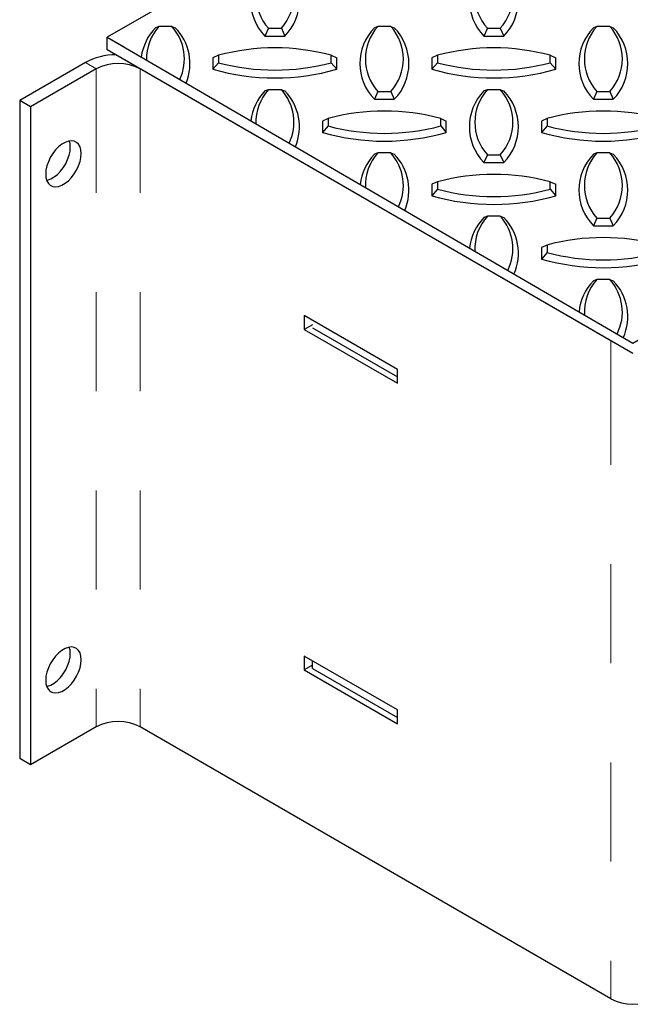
# Model space of a CAD drawing. Extents: x 0 to 17, y 0 to 11.
# Tile 6 of 81: x 4.23 to 4.846, y 6.95 to 7.943. Entities that reach past the tile are written whole.
import ezdxf

# ---------------------------------------------------------------- set-up
doc = ezdxf.new("R2010")
doc.units = 0
doc.header["$LTSCALE"] = 0.5
doc.header["$MEASUREMENT"] = 0
doc.linetypes.add('PHANTOM', pattern=[0.5, 0.25, -0.05, 0.05, -0.05, 0.05, -0.05])
doc.layers.add('BUMPER-LAMINATED', color=7, linetype='CONTINUOUS')

msp = doc.modelspace()

# ---------------------------------------------------------------- linework, layer by layer
at = {"layer": 'BUMPER-LAMINATED', "color": 7, "linetype": 'Continuous', "lineweight": 25}
for p, q in [((4.33453, 7.9349), (4.31808, 7.92541)), ((4.37026, 7.93633), (4.36677, 7.93499)), ((4.38327, 7.93633), (4.37026, 7.93633)), ((4.38327, 7.93633), (4.38677, 7.93499)), ((4.48075, 7.93445), (4.47725, 7.92661)), ((4.48075, 7.93445), (4.49376, 7.93445)), ((4.49376, 7.93445), (4.49725, 7.92661)), ((4.59124, 7.93633), (4.58774, 7.93499)), ((4.60424, 7.93633), (4.59124, 7.93633)), ((4.60424, 7.93633), (4.60774, 7.93499)), ((4.70172, 7.93445), (4.69822, 7.92661)), ((4.70172, 7.93445), (4.71473, 7.93445)), ((4.71473, 7.93445), (4.71822, 7.92661)), ((4.81221, 7.93633), (4.80871, 7.93499)), ((4.82521, 7.93633), (4.81221, 7.93633)), ((4.82521, 7.93633), (4.82871, 7.93499)), ((4.31808, 7.91265), (4.31808, 7.92541)), ((4.31808, 7.92541), (4.33453, 7.91591)), ((4.47725, 7.92661), (4.49725, 7.92661)), ((4.69822, 7.92661), (4.71822, 7.92661)), ((4.84841, 7.60649), (4.31808, 7.91265)), ((4.84841, 7.60649), (4.31808, 7.91265)), ((4.43039, 7.90725), (4.42477, 7.90468)), ((4.42477, 7.90468), (4.42477, 7.89313)), ((4.43039, 7.90725), (4.43039, 7.89975)), ((4.54414, 7.89975), (4.54414, 7.90725)), ((4.54414, 7.90725), (4.54977, 7.90468)), ((4.54977, 7.89313), (4.54977, 7.90468)), ((4.65136, 7.90725), (4.64574, 7.90468)), ((4.64574, 7.90468), (4.64574, 7.89313)), ((4.65136, 7.90725), (4.65136, 7.89975)), ((4.76511, 7.89975), (4.76511, 7.90725)), ((4.76511, 7.90725), (4.77074, 7.90468)), ((4.77074, 7.89313), (4.77074, 7.90468)), ((4.29598, 7.89989), (4.22969, 7.86162)), ((4.30703, 7.89351), (4.24074, 7.85524)), ((4.82631, 7.61925), (4.35123, 7.89351)), ((4.43039, 7.89975), (4.42477, 7.89313)), ((4.54414, 7.89975), (4.54977, 7.89313)), ((4.65136, 7.89975), (4.64574, 7.89313)), ((4.76511, 7.89975), (4.77074, 7.89313)), ((4.48075, 7.87255), (4.47725, 7.87121)), ((4.49376, 7.87255), (4.48075, 7.87255)), ((4.49376, 7.87255), (4.49725, 7.87121)), ((4.70172, 7.87255), (4.69822, 7.87121)), ((4.71473, 7.87255), (4.70172, 7.87255)), ((4.71473, 7.87255), (4.71822, 7.87121)), ((4.59124, 7.87067), (4.58774, 7.86283)), ((4.58774, 7.86283), (4.60774, 7.86283)), ((4.59124, 7.87067), (4.60424, 7.87067)), ((4.60424, 7.87067), (4.60774, 7.86283)), ((4.81221, 7.87067), (4.80871, 7.86283)), ((4.80871, 7.86283), (4.82871, 7.86283)), ((4.81221, 7.87067), (4.82521, 7.87067)), ((4.82521, 7.87067), (4.82871, 7.86283)), ((4.24074, 7.85524), (4.22969, 7.86162)), ((4.22969, 7.86162), (4.22969, 7.19818)), ((4.24074, 7.85524), (4.24074, 7.1918)), ((4.54088, 7.84347), (4.53525, 7.8409)), ((4.54088, 7.84347), (4.54088, 7.83596)), ((4.65463, 7.83596), (4.65463, 7.84347)), ((4.65463, 7.84347), (4.66025, 7.8409)), ((4.76185, 7.84347), (4.75622, 7.8409)), ((4.76185, 7.84347), (4.76185, 7.83596)), ((4.53525, 7.8409), (4.53525, 7.82935)), ((4.54088, 7.83596), (4.53525, 7.82935)), ((4.65463, 7.83596), (4.66025, 7.82935)), ((4.66025, 7.82935), (4.66025, 7.8409)), ((4.75622, 7.8409), (4.75622, 7.82935)), ((4.76185, 7.83596), (4.75622, 7.82935)), ((4.59124, 7.80877), (4.58774, 7.80742)), ((4.60424, 7.80877), (4.59124, 7.80877)), ((4.60424, 7.80877), (4.60774, 7.80742)), ((4.70172, 7.80689), (4.69822, 7.79905)), ((4.70172, 7.80689), (4.71473, 7.80689)), ((4.71473, 7.80689), (4.71822, 7.79905)), ((4.81221, 7.80877), (4.80871, 7.80742)), ((4.82521, 7.80877), (4.81221, 7.80877)), ((4.82521, 7.80877), (4.82871, 7.80742)), ((4.69822, 7.79905), (4.71822, 7.79905)), ((4.65136, 7.77969), (4.64574, 7.77712)), ((4.64574, 7.77712), (4.64574, 7.76557)), ((4.65136, 7.77969), (4.65136, 7.77218)), ((4.76511, 7.77218), (4.76511, 7.77969)), ((4.76511, 7.77969), (4.77074, 7.77712)), ((4.77074, 7.76557), (4.77074, 7.77712)), ((4.65136, 7.77218), (4.64574, 7.76557)), ((4.76511, 7.77218), (4.77074, 7.76557)), ((4.70172, 7.74499), (4.69822, 7.74364)), ((4.71473, 7.74499), (4.70172, 7.74499)), ((4.71473, 7.74499), (4.71822, 7.74364)), ((4.81221, 7.7431), (4.80871, 7.73526)), ((4.81221, 7.7431), (4.82521, 7.7431)), ((4.82521, 7.7431), (4.82871, 7.73526)), ((4.80871, 7.73526), (4.82871, 7.73526)), ((4.76185, 7.71591), (4.75622, 7.71333)), ((4.75622, 7.71333), (4.75622, 7.70179)), ((4.76185, 7.71591), (4.76185, 7.7084)), ((4.76185, 7.7084), (4.75622, 7.70179)), ((4.81221, 7.68121), (4.80871, 7.67986)), ((4.82521, 7.68121), (4.81221, 7.68121)), ((4.82521, 7.68121), (4.82871, 7.67986)), ((4.61087, 7.59052), (4.51695, 7.64474)), ((4.51695, 7.64474), (4.51695, 7.6307)), ((4.52524, 7.63549), (4.51695, 7.6307)), ((4.51695, 7.6307), (4.61087, 7.57649)), ((4.52524, 7.6323), (4.61087, 7.58287)), ((4.61087, 7.57649), (4.61087, 7.59052)), ((4.61087, 7.24732), (4.51695, 7.30154)), ((4.51695, 7.30154), (4.51695, 7.2875)), ((4.52524, 7.2891), (4.52524, 7.29675)), ((4.52524, 7.29228), (4.51695, 7.2875)), ((4.51695, 7.2875), (4.61087, 7.23329)), ((4.52524, 7.2891), (4.61087, 7.23966)), ((4.61087, 7.23329), (4.61087, 7.24732)), ((4.30703, 7.23007), (4.24074, 7.1918)), ((4.82631, 6.95581), (4.35123, 7.23007)), ((4.24074, 7.1918), (4.22969, 7.19818))]:
    msp.add_line(p, q, dxfattribs=at)
at = {"layer": 'BUMPER-LAMINATED', "color": 8, "linetype": 'PHANTOM', "lineweight": 18}
for p, q in [((4.30703, 7.89351), (4.29598, 7.89989)), ((4.30703, 7.89351), (4.30703, 7.23007)), ((4.35123, 7.89351), (4.35123, 7.23007)), ((4.82631, 7.61925), (4.82631, 6.95581))]:
    msp.add_line(p, q, dxfattribs=at)
at = {"layer": 'BUMPER-LAMINATED', "color": 7, "linetype": 'Continuous'}
for points in [[(4.84841, 7.61696), (5.37874, 7.92541), (4.84841, 8.22926), (4.31808, 7.92541), (4.84841, 7.61696)], [(4.31808, 7.92541), (4.84841, 7.61696), (5.37874, 7.92541), (4.84841, 8.22926), (4.31808, 7.92541)]]:
    msp.add_lwpolyline(points, dxfattribs=at)
at = {"layer": 'BUMPER-LAMINATED', "color": 7, "linetype": 'Continuous', "lineweight": 25, "flags": 128}
for points in [[(4.29184, 7.80819), (4.29153, 7.81182), (4.29063, 7.81498), (4.28915, 7.81755), (4.28715, 7.81945), (4.28471, 7.82062), (4.28189, 7.82101), (4.2788, 7.8206), (4.27554, 7.81943), (4.27223, 7.81751), (4.26897, 7.81493), (4.26588, 7.81177), (4.26307, 7.80813), (4.26062, 7.80413), (4.25862, 7.79993), (4.25714, 7.79565), (4.25624, 7.79145), (4.25593, 7.78746), (4.25624, 7.78383), (4.25714, 7.78067), (4.25862, 7.7781), (4.26062, 7.7762), (4.26307, 7.77504), (4.26588, 7.77465), (4.26897, 7.77505), (4.27223, 7.77623), (4.27554, 7.77814), (4.2788, 7.78072), (4.28189, 7.78389), (4.28471, 7.78753), (4.28715, 7.79152), (4.28915, 7.79572), (4.29063, 7.8), (4.29153, 7.80421), (4.29184, 7.80819)], [(4.25693, 7.78122), (4.25792, 7.78143), (4.26118, 7.7826), (4.26449, 7.78452), (4.26775, 7.7871), (4.27084, 7.79027), (4.27366, 7.79391), (4.27611, 7.7979), (4.2781, 7.8021), (4.27958, 7.80638), (4.28049, 7.81058), (4.28079, 7.81457)], [(4.28079, 7.81457), (4.28049, 7.8182), (4.27979, 7.82081)], [(4.29184, 7.29785), (4.29153, 7.30149), (4.29063, 7.30464), (4.28915, 7.30722), (4.28715, 7.30912), (4.28471, 7.31028), (4.28189, 7.31067), (4.2788, 7.31027), (4.27554, 7.30909), (4.27223, 7.30718), (4.26897, 7.30459), (4.26588, 7.30143), (4.26307, 7.29779), (4.26062, 7.2938), (4.25862, 7.28959), (4.25714, 7.28531), (4.25624, 7.28111), (4.25593, 7.27712), (4.25624, 7.27349), (4.25714, 7.27033), (4.25862, 7.26776), (4.26062, 7.26586), (4.26307, 7.2647), (4.26588, 7.26431), (4.26897, 7.26471), (4.27223, 7.26589), (4.27554, 7.2678), (4.2788, 7.27038), (4.28189, 7.27355), (4.28471, 7.27719), (4.28715, 7.28118), (4.28915, 7.28539), (4.29063, 7.28966), (4.29153, 7.29387), (4.29184, 7.29785)], [(4.28079, 7.30423), (4.28049, 7.30786), (4.27979, 7.31048)], [(4.25693, 7.27088), (4.25792, 7.27109), (4.26118, 7.27227), (4.26449, 7.27418), (4.26775, 7.27676), (4.27084, 7.27993), (4.27366, 7.28357), (4.27611, 7.28756), (4.2781, 7.29176), (4.27958, 7.29604), (4.28049, 7.30025), (4.28079, 7.30423)]]:
    msp.add_lwpolyline(points, dxfattribs=at)
at = {"layer": 'BUMPER-LAMINATED', "color": 7, "linetype": 'Continuous', "lineweight": 25}
for centre, radius, start, end in [((4.51399, 7.96269), 0.05149, 135.5177, 224.4823), ((4.51691, 7.96728), 0.04884, 137.76156, 222.23844), ((4.45759, 7.96728), 0.04884, 317.76156, 42.23844), ((4.46051, 7.96269), 0.05149, 315.5177, 44.4823), ((4.73496, 7.96269), 0.05149, 135.5177, 224.4823), ((4.73788, 7.96728), 0.04884, 137.76156, 222.23844), ((4.67856, 7.96728), 0.04884, 317.76156, 42.23844), ((4.68148, 7.96269), 0.05149, 315.5177, 44.4823), ((4.40351, 7.89891), 0.05149, 135.5177, 172.72492), ((4.40643, 7.9035), 0.04884, 137.76156, 181.2643), ((4.34711, 7.9035), 0.04884, 334.91521, 42.23844), ((4.35003, 7.89891), 0.05149, 337.45322, 44.4823), ((4.62448, 7.89891), 0.05149, 135.5177, 224.4823), ((4.6274, 7.9035), 0.04884, 137.76156, 222.23844), ((4.56808, 7.9035), 0.04884, 317.76156, 42.23844), ((4.571, 7.89891), 0.05149, 315.5177, 44.4823), ((4.84545, 7.89891), 0.05149, 135.5177, 224.4823), ((4.84837, 7.9035), 0.04884, 137.76156, 222.23844), ((4.78905, 7.9035), 0.04884, 317.76156, 42.23844), ((4.79197, 7.89891), 0.05149, 315.5177, 44.4823), ((4.48727, 7.69457), 0.22015, 75.02832, 104.97168), ((4.70824, 7.69457), 0.22015, 75.02832, 104.97168), ((4.32759, 7.84054), 0.06725, 90.91359, 118.03843), ((4.32913, 7.8511), 0.04782, 62.48054, 117.51946), ((4.48727, 8.11289), 0.22847, 254.12407, 285.87593), ((4.48727, 8.11243), 0.22015, 255.02832, 284.97168), ((4.70824, 8.11289), 0.22847, 254.12407, 285.87593), ((4.70824, 8.11243), 0.22015, 255.02832, 284.97168), ((4.51691, 7.83972), 0.04884, 137.76156, 181.83472), ((4.45759, 7.83972), 0.04884, 334.42832, 42.23844), ((4.73788, 7.83972), 0.04884, 137.76156, 222.23844), ((4.67856, 7.83972), 0.04884, 317.76156, 42.23844), ((4.51399, 7.83513), 0.05149, 135.5177, 173.22544), ((4.46051, 7.83513), 0.05149, 336.98917, 44.4823), ((4.73496, 7.83513), 0.05149, 135.5177, 224.4823), ((4.68148, 7.83513), 0.05149, 315.5177, 44.4823), ((4.59775, 7.63079), 0.22015, 75.02832, 104.97168), ((4.81872, 7.63079), 0.22015, 75.02832, 104.97168), ((4.59775, 8.04865), 0.22015, 255.02832, 284.97168), ((4.81872, 8.04865), 0.22015, 255.02832, 284.97168), ((4.59775, 8.04911), 0.22847, 254.12407, 285.87593), ((4.81872, 8.04911), 0.22847, 254.12407, 285.87593), ((4.62448, 7.77134), 0.05149, 135.5177, 173.72785), ((4.6274, 7.77594), 0.04884, 137.76156, 182.40872), ((4.56808, 7.77594), 0.04884, 333.94175, 42.23844), ((4.571, 7.77134), 0.05149, 336.52558, 44.4823), ((4.84545, 7.77134), 0.05149, 135.5177, 224.4823), ((4.84837, 7.77594), 0.04884, 137.76156, 222.23844), ((4.78905, 7.77594), 0.04884, 317.76156, 42.23844), ((4.79197, 7.77134), 0.05149, 315.5177, 44.4823), ((4.70824, 7.56701), 0.22015, 75.02832, 104.97168), ((4.70824, 7.98533), 0.22847, 254.12407, 285.87593), ((4.70824, 7.98486), 0.22015, 255.02832, 284.97168), ((4.73496, 7.70756), 0.05149, 135.5177, 174.23223), ((4.73788, 7.71215), 0.04884, 137.76156, 182.98641), ((4.67856, 7.71215), 0.04884, 333.45549, 42.23844), ((4.68148, 7.70756), 0.05149, 336.06244, 44.4823), ((4.81872, 7.50323), 0.22015, 75.02832, 104.97168), ((4.81872, 7.92108), 0.22015, 255.02832, 284.97168), ((4.81872, 7.92155), 0.22847, 254.12407, 285.87593), ((4.84545, 7.64378), 0.05149, 135.5177, 174.73863), ((4.84837, 7.64837), 0.04884, 137.76156, 183.56794), ((4.78905, 7.64837), 0.04884, 332.96948, 42.23844), ((4.79197, 7.64378), 0.05149, 335.59971, 44.4823), ((4.32913, 7.18766), 0.04782, 62.48054, 117.51946), ((4.84841, 6.99822), 0.04782, 242.48054, 297.51946)]:
    msp.add_arc(centre, radius, start, end, dxfattribs=at)

doc.saveas('drawing.dxf')
